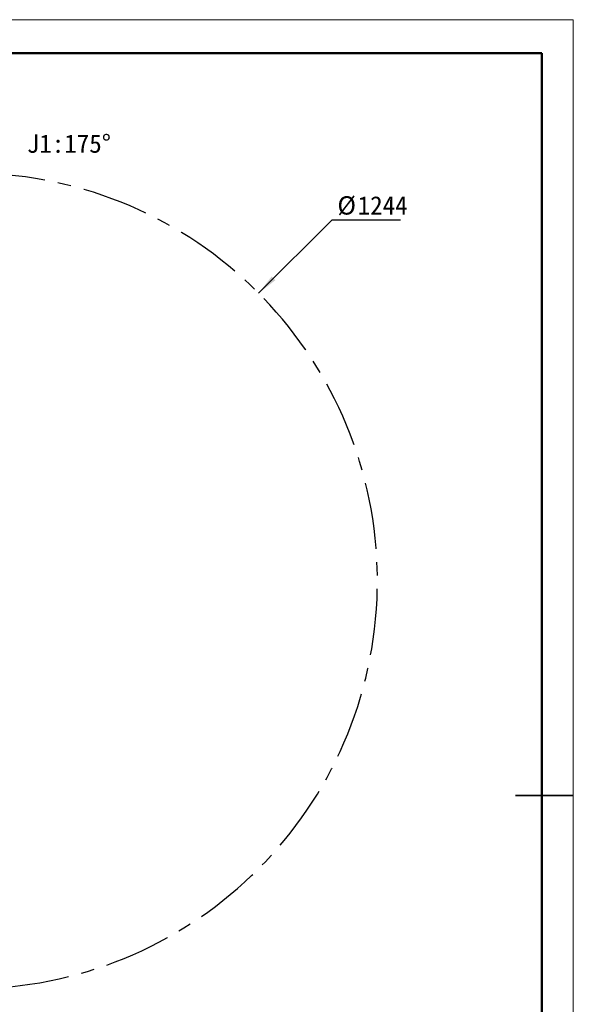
# Model space of a CAD drawing. Header units: millimetres. Extents: x -55 to 731, y 0 to 297.
# Tile 19 of 20: x 314 to 420, y 110 to 297. Entities that reach past the tile are written whole.
import ezdxf

# ---------------------------------------------------------------- set-up
doc = ezdxf.new("R2010")
doc.units = ezdxf.units.MM
doc.linetypes.add('CENTERX2', pattern=[20.32, 12.7, -2.54, 2.54, -2.54])
doc.layers.add('中心线层', color=6, linetype='CENTERX2', lineweight=25)
doc.layers.add('标注层', color=150, linetype='Continuous')
doc.styles.add('SLDTEXTSTYLE0', font='仿宋_GB2312')
doc.dimstyles.new('SLDDIMSTYLE1', dxfattribs={"dimtxt": 3.5, "dimasz": 4, "dimexe": 0, "dimexo": 0.0625, "dimgap": 0.875, "dimtad": 0, "dimtih": 1, "dimtoh": 1, "dimlfac": 8, "dimrnd": 1e-09, "dimzin": 12, "dimdsep": 46, "dimtxsty": 'SLDTEXTSTYLE0', "dimsah": 1, "dimcen": 0, "dimadec": 0, "dimazin": 3, "dimtfac": 1, "dimtdec": 3, "dimtofl": 0, "dimtmove": 0, "dimatfit": 3, "dimfxl": 0, "dimfrac": 2, "dimtolj": 1, "dimtzin": 12, "dimarcsym": 0})

# ---------------------------------------------------------------- blocks, each defined once
blk = doc.blocks.new('_D_3')
at = {"layer": '标注层'}
for p, q in [((359.98, 245.25), (374.01, 259.23)), ((374.01, 259.23), (387.03, 259.23))]:
    blk.add_line(p, q, dxfattribs=at)
blk.add_solid([(359.98, 245.25), (363.16, 247.72), (362.46, 248.43)], dxfattribs=at)
at = {"layer": '标注层', "char_height": 3.5, "attachment_point": 1, "style": 'SLDTEXTSTYLE0'}
for s, insert in [('%%c', (375.01, 263.74)), ('1244', (378.88, 263.74))]:
    blk.add_mtext(s, dxfattribs=dict(at, insert=insert))

msp = doc.modelspace()

# ---------------------------------------------------------------- linework, layer by layer
at = {"color": 7, "linetype": 'Continuous', "lineweight": 18}
for p, q in [((-0.0005, 297.3966), (419.993, 297.3966)), ((419.993, 297.3966), (419.993, 0.3966))]:
    msp.add_line(p, q, dxfattribs=at)
at = {"color": 7, "linetype": 'Continuous', "lineweight": 50}
for p in [(23.9959, 290.9894), (413.9959, 5.9894)]:
    msp.add_line(p, (413.9959, 290.9894), dxfattribs=at)
at = {"color": 7, "linetype": 'Continuous', "lineweight": 35}
msp.add_line((408.9959, 149.4894), (419.9959, 149.4894), dxfattribs=at)
at = {"layer": '中心线层', "linetype": 'CENTERX2'}
msp.add_arc((304.8859, 190.3912), 77.75, 95, 85, dxfattribs=at)

# ---------------------------------------------------------------- texts
at = {"layer": '标注层', "insert": (315.7814, 275.5193), "char_height": 3.5, "attachment_point": 1, "style": 'SLDTEXTSTYLE0'}
msp.add_mtext('J1:175°', dxfattribs=at)

# ---------------------------------------------------------------- dimensions: what is measured, and where the dimension line sits
at = {"layer": '标注层'}
dim = msp.add_diameter_dim_2p(p1=(249.7942, 135.5281), p2=(359.9777, 245.2544), dimstyle='SLDDIMSTYLE1', dxfattribs=at)
dim.commit()
dim.dimension.update_dxf_attribs({"geometry": '_D_3', "text_midpoint": (381.0188, 261.5523), "dimtype": 163})

doc.saveas('drawing.dxf')
